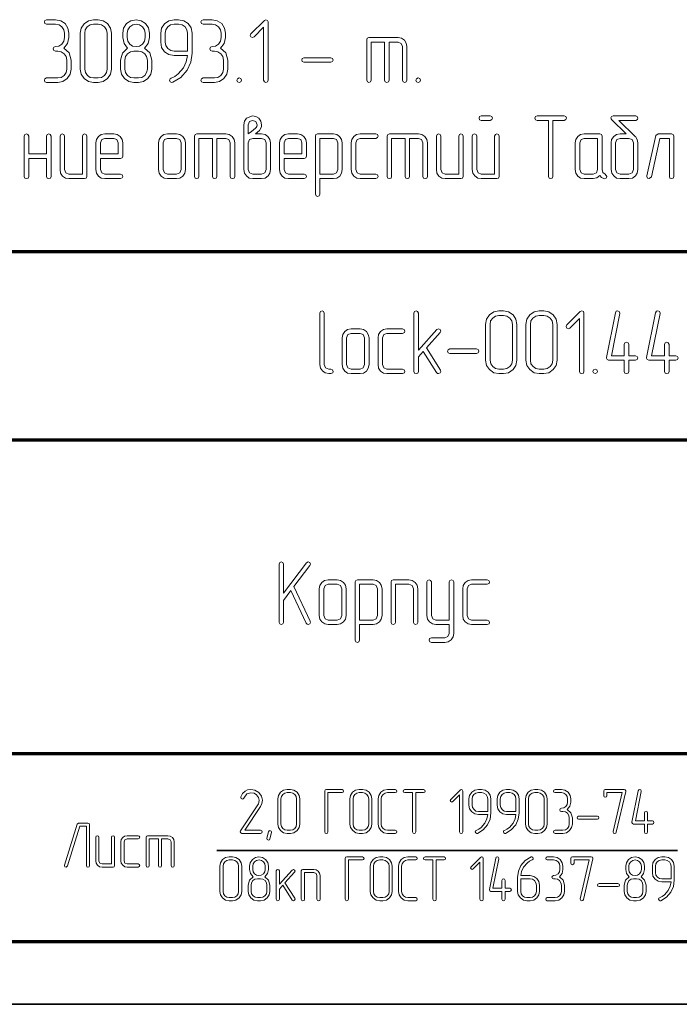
# Model space of a CAD drawing. Extents: x 0 to 594, y 0 to 420.
# Tile 14 of 33: x 475 to 528, y 0 to 78. Entities that reach past the tile are written whole.
import ezdxf

# ---------------------------------------------------------------- set-up
doc = ezdxf.new("R2010")
doc.units = 0

msp = doc.modelspace()

# ---------------------------------------------------------------- linework, layer by layer
at = {"color": 7, "lineweight": 70}
for p, q in [((404, 60), (589, 60)), ((404, 60), (589, 60)), ((469, 45), (589, 45)), ((469, 45), (589, 45)), ((469, 20), (589, 20)), ((469, 20), (589, 20)), ((20, 5), (589, 5)), ((404, 5), (589, 5)), ((404, 5), (589, 5))]:
    msp.add_line(p, q, dxfattribs=at)
at = {"color": 7, "lineweight": 35}
for p, q in [((490.64, 12.253), (527.36, 12.253)), ((0, 0), (594, 0))]:
    msp.add_line(p, q, dxfattribs=at)
at = {"color": 7, "lineweight": 13}
for points in [[(478.466, 76.207), (478.759, 76.58), (478.861, 77.041), (478.861, 77.399), (478.781, 77.808), (478.554, 78.159), (478.203, 78.393), (477.794, 78.473), (477.077, 78.473), (476.946, 78.415), (476.902, 78.291), (476.946, 78.166), (477.077, 78.115), (477.794, 78.115), (478.072, 78.057), (478.298, 77.903), (478.452, 77.669), (478.51, 77.399), (478.51, 77.041), (478.452, 76.763), (478.298, 76.536), (478.064, 76.375), (477.794, 76.332), (477.662, 76.273), (477.611, 76.149), (477.662, 76.025), (477.794, 75.973), (477.969, 75.973), (478.247, 75.915), (478.481, 75.761), (478.635, 75.527), (478.686, 75.257), (478.686, 74.541), (478.635, 74.263), (478.481, 74.036), (478.247, 73.875), (477.969, 73.832), (477.077, 73.832), (476.946, 73.773), (476.902, 73.649), (476.946, 73.525), (477.077, 73.473), (477.969, 73.473), (478.379, 73.546), (478.73, 73.788), (478.963, 74.131), (479.044, 74.541), (479.044, 75.257), (478.876, 75.82)], [(482.26, 74.541), (482.26, 77.399), (482.18, 77.808), (481.946, 78.159), (481.595, 78.393), (481.186, 78.473), (480.827, 78.473), (480.411, 78.386), (480.067, 78.152), (479.833, 77.801), (479.76, 77.399), (479.76, 74.541), (479.833, 74.131), (480.075, 73.788), (480.418, 73.546), (480.827, 73.473), (481.186, 73.473), (481.595, 73.546), (481.946, 73.788), (482.18, 74.131)], [(485.469, 74.541), (485.469, 75.257), (485.301, 75.82), (484.892, 76.207), (485.184, 76.58), (485.287, 77.041), (485.287, 77.406), (485.206, 77.815), (484.972, 78.159), (484.621, 78.393), (484.212, 78.473), (483.803, 78.393), (483.459, 78.159), (483.218, 77.808), (483.145, 77.406), (483.145, 77.041), (483.254, 76.573), (483.539, 76.207), (483.123, 75.813), (482.969, 75.257), (482.969, 74.541), (483.042, 74.131), (483.284, 73.788), (483.627, 73.546), (484.037, 73.473), (484.395, 73.473), (484.804, 73.546), (485.155, 73.788), (485.389, 74.131)], [(488.678, 75.813), (488.678, 77.399), (488.598, 77.815), (488.364, 78.159), (488.013, 78.393), (487.604, 78.473), (487.246, 78.473), (486.829, 78.386), (486.485, 78.152), (486.251, 77.801), (486.178, 77.399), (486.178, 76.682), (486.251, 76.266), (486.485, 75.922), (486.829, 75.688), (487.246, 75.615), (488.313, 75.615), (488.218, 75.118), (487.991, 74.636), (487.567, 74.146), (487.297, 73.956), (487.004, 73.817), (486.917, 73.751), (486.887, 73.656), (486.939, 73.525), (487.056, 73.473), (487.136, 73.481), (487.787, 73.868), (488.291, 74.446), (488.576, 75.096)], [(490.952, 76.207), (491.244, 76.58), (491.346, 77.041), (491.346, 77.399), (491.266, 77.808), (491.039, 78.159), (490.689, 78.393), (490.279, 78.473), (489.563, 78.473), (489.431, 78.415), (489.387, 78.291), (489.431, 78.166), (489.563, 78.115), (490.279, 78.115), (490.557, 78.057), (490.784, 77.903), (490.937, 77.669), (490.996, 77.399), (490.996, 77.041), (490.937, 76.763), (490.784, 76.536), (490.55, 76.375), (490.279, 76.332), (490.148, 76.273), (490.096, 76.149), (490.148, 76.025), (490.279, 75.973), (490.455, 75.973), (490.732, 75.915), (490.966, 75.761), (491.12, 75.527), (491.171, 75.257), (491.171, 74.541), (491.12, 74.263), (490.966, 74.036), (490.732, 73.875), (490.455, 73.832), (489.563, 73.832), (489.431, 73.773), (489.387, 73.649), (489.431, 73.525), (489.563, 73.473), (490.455, 73.473), (490.864, 73.546), (491.215, 73.788), (491.449, 74.131), (491.529, 74.541), (491.529, 75.257), (491.361, 75.82)], [(481.902, 74.541), (481.851, 74.256), (481.69, 74.036), (481.456, 73.875), (481.186, 73.832), (480.827, 73.832), (480.557, 73.875), (480.33, 74.036), (480.17, 74.263), (480.118, 74.541), (480.118, 77.399), (480.162, 77.669), (480.323, 77.903), (480.55, 78.057), (480.827, 78.115), (481.186, 78.115), (481.456, 78.057), (481.69, 77.903), (481.851, 77.669), (481.902, 77.399)], [(484.928, 77.041), (484.877, 76.756), (484.716, 76.529), (484.482, 76.375), (484.212, 76.332), (483.934, 76.375), (483.708, 76.536), (483.554, 76.763), (483.503, 77.041), (483.503, 77.406), (483.554, 77.677), (483.715, 77.911), (483.942, 78.057), (484.219, 78.115), (484.49, 78.057), (484.724, 77.903), (484.877, 77.677), (484.928, 77.406)], [(488.32, 75.973), (487.246, 75.973), (486.975, 76.017), (486.749, 76.178), (486.588, 76.405), (486.537, 76.682), (486.537, 77.399), (486.58, 77.669), (486.741, 77.903), (486.968, 78.057), (487.246, 78.115), (487.604, 78.115), (487.882, 78.057), (488.115, 77.903), (488.262, 77.669), (488.32, 77.399)], [(494.738, 73.649), (494.738, 78.291), (494.687, 78.422), (494.556, 78.466), (494.439, 78.415), (493.371, 77.348), (493.313, 77.223), (493.371, 77.099), (493.496, 77.041), (493.62, 77.099), (494.38, 77.867), (494.38, 73.649), (494.439, 73.517), (494.563, 73.473), (494.687, 73.517)], [(504.022, 76.682), (504.022, 73.649), (504.073, 73.517), (504.205, 73.473), (504.329, 73.517), (504.38, 73.649), (504.38, 76.682), (505.096, 76.682), (505.345, 76.58), (505.447, 76.332), (505.447, 73.649), (505.506, 73.517), (505.63, 73.473), (505.754, 73.517), (505.806, 73.649), (505.806, 76.332), (505.754, 76.602), (505.601, 76.836), (505.367, 76.989), (505.096, 77.041), (502.772, 77.041), (502.64, 76.997), (502.596, 76.865), (502.596, 73.649), (502.648, 73.517), (502.772, 73.473), (502.904, 73.517), (502.955, 73.649), (502.955, 76.682)], [(485.111, 74.541), (485.053, 74.263), (484.899, 74.036), (484.665, 73.875), (484.395, 73.832), (484.037, 73.832), (483.766, 73.875), (483.539, 74.036), (483.379, 74.263), (483.327, 74.541), (483.327, 75.257), (483.371, 75.527), (483.532, 75.761), (483.759, 75.915), (484.037, 75.973), (484.395, 75.973), (484.673, 75.915), (484.906, 75.761), (485.053, 75.527), (485.111, 75.257)], [(499.738, 75.082), (499.87, 75.14), (499.914, 75.257), (499.87, 75.381), (499.738, 75.44), (497.596, 75.44), (497.465, 75.374), (497.414, 75.257), (497.465, 75.133), (497.596, 75.082)], [(492.421, 73.832), (492.289, 73.773), (492.246, 73.649), (492.289, 73.525), (492.421, 73.473), (492.56, 73.532), (492.604, 73.649), (492.553, 73.78)], [(506.697, 73.832), (506.566, 73.773), (506.522, 73.649), (506.566, 73.525), (506.697, 73.473), (506.836, 73.532), (506.88, 73.649), (506.829, 73.78)], [(493.73, 69.373), (493.898, 69.504), (494.058, 69.643), (494.19, 69.877), (494.212, 69.965), (494.219, 70.089), (494.161, 70.389), (493.993, 70.623), (493.766, 70.754), (493.503, 70.798), (493.013, 70.623), (492.845, 70.389), (492.794, 70.089), (492.794, 68.663), (492.794, 66.522), (492.845, 66.244), (493.006, 66.017), (493.232, 65.856), (493.51, 65.805), (494.219, 65.805), (494.497, 65.856), (494.731, 66.017), (494.877, 66.244), (494.936, 66.522), (494.936, 68.663), (494.877, 68.934), (494.724, 69.168), (494.49, 69.321), (494.219, 69.373)], [(512.436, 70.447), (512.567, 70.506), (512.611, 70.623), (512.56, 70.747), (512.436, 70.805), (511.727, 70.805), (511.595, 70.747), (511.551, 70.623), (511.595, 70.498), (511.727, 70.447)], [(517.077, 70.447), (517.077, 65.981), (517.136, 65.849), (517.26, 65.805), (517.385, 65.849), (517.436, 65.981), (517.436, 70.447), (518.335, 70.447), (518.466, 70.506), (518.51, 70.623), (518.466, 70.747), (518.335, 70.805), (516.186, 70.805), (516.054, 70.747), (516.01, 70.623), (516.054, 70.498), (516.186, 70.447)], [(524.007, 69.168), (522.692, 70.447), (524.037, 70.447), (524.175, 70.506), (524.219, 70.623), (524.168, 70.747), (524.037, 70.805), (522.253, 70.805), (522.107, 70.761), (522.048, 70.652), (522.07, 70.571), (522.129, 70.498), (523.276, 69.373), (522.794, 69.373), (522.509, 69.321), (522.282, 69.168), (522.121, 68.934), (522.077, 68.663), (522.077, 66.522), (522.129, 66.244), (522.289, 66.017), (522.516, 65.856), (522.794, 65.805), (523.503, 65.805), (523.781, 65.856), (524.015, 66.017), (524.161, 66.244), (524.219, 66.522), (524.219, 68.663), (524.168, 68.927), (524.015, 69.153), (524.007, 69.161)], [(493.152, 69.373), (493.152, 70.089), (493.254, 70.352), (493.503, 70.447), (493.759, 70.352), (493.861, 70.089), (493.832, 69.965), (493.773, 69.87), (493.73, 69.826), (493.423, 69.563)], [(477.078, 67.772), (475.652, 67.772), (475.652, 69.197), (475.594, 69.329), (475.469, 69.373), (475.345, 69.321), (475.294, 69.197), (475.294, 65.981), (475.345, 65.849), (475.469, 65.805), (475.601, 65.849), (475.652, 65.981), (475.652, 67.413), (477.078, 67.413), (477.078, 65.981), (477.129, 65.849), (477.253, 65.805), (477.385, 65.849), (477.436, 65.981), (477.436, 69.197), (477.377, 69.329), (477.253, 69.373), (477.136, 69.321), (477.078, 69.197)], [(480.294, 65.981), (480.294, 69.197), (480.235, 69.329), (480.111, 69.373), (479.994, 69.321), (479.936, 69.197), (479.936, 66.163), (478.861, 66.163), (478.613, 66.266), (478.51, 66.522), (478.51, 69.197), (478.452, 69.329), (478.327, 69.373), (478.203, 69.321), (478.152, 69.197), (478.152, 66.522), (478.196, 66.237), (478.357, 66.01), (478.583, 65.849), (478.861, 65.805), (480.111, 65.805), (480.243, 65.849)], [(481.368, 67.413), (482.969, 67.413), (483.101, 67.457), (483.152, 67.589), (483.152, 68.663), (483.094, 68.934), (482.94, 69.168), (482.706, 69.321), (482.436, 69.373), (481.719, 69.373), (481.434, 69.321), (481.215, 69.161), (481.054, 68.927), (481.01, 68.663), (481.01, 66.522), (481.054, 66.237), (481.215, 66.01), (481.442, 65.849), (481.719, 65.805), (482.969, 65.805), (483.108, 65.864), (483.152, 65.981), (483.101, 66.112), (482.969, 66.163), (481.719, 66.163), (481.471, 66.266), (481.368, 66.522)], [(488.152, 66.522), (488.152, 68.663), (488.094, 68.934), (487.94, 69.168), (487.706, 69.321), (487.436, 69.373), (486.719, 69.373), (486.434, 69.321), (486.215, 69.161), (486.054, 68.927), (486.01, 68.663), (486.01, 66.522), (486.054, 66.237), (486.215, 66.01), (486.442, 65.849), (486.719, 65.805), (487.436, 65.805), (487.706, 65.849), (487.94, 66.01), (488.094, 66.237)], [(490.294, 69.014), (490.294, 65.981), (490.345, 65.849), (490.477, 65.805), (490.601, 65.849), (490.652, 65.981), (490.652, 69.014), (491.368, 69.014), (491.617, 68.912), (491.719, 68.663), (491.719, 65.981), (491.778, 65.849), (491.902, 65.805), (492.026, 65.849), (492.077, 65.981), (492.077, 68.663), (492.026, 68.934), (491.873, 69.168), (491.639, 69.321), (491.368, 69.373), (489.044, 69.373), (488.912, 69.329), (488.868, 69.197), (488.868, 65.981), (488.92, 65.849), (489.044, 65.805), (489.175, 65.849), (489.227, 65.981), (489.227, 69.014)], [(496.01, 67.413), (497.611, 67.413), (497.743, 67.457), (497.794, 67.589), (497.794, 68.663), (497.735, 68.934), (497.582, 69.168), (497.348, 69.321), (497.077, 69.373), (496.361, 69.373), (496.076, 69.321), (495.857, 69.161), (495.696, 68.927), (495.652, 68.663), (495.652, 66.522), (495.696, 66.237), (495.857, 66.01), (496.083, 65.849), (496.361, 65.805), (497.611, 65.805), (497.75, 65.864), (497.794, 65.981), (497.743, 66.112), (497.611, 66.163), (496.361, 66.163), (496.113, 66.266), (496.01, 66.522)], [(498.868, 65.805), (499.943, 65.805), (500.213, 65.849), (500.447, 66.01), (500.594, 66.244), (500.652, 66.522), (500.652, 68.663), (500.594, 68.934), (500.44, 69.168), (500.206, 69.321), (499.943, 69.373), (498.686, 69.373), (498.554, 69.329), (498.51, 69.197), (498.51, 64.555), (498.569, 64.424), (498.686, 64.38), (498.81, 64.424), (498.868, 64.555)], [(503.327, 65.805), (503.466, 65.864), (503.51, 65.981), (503.459, 66.112), (503.327, 66.163), (502.077, 66.163), (501.829, 66.266), (501.727, 66.522), (501.727, 68.663), (501.829, 68.912), (502.077, 69.014), (503.327, 69.014), (503.466, 69.073), (503.51, 69.197), (503.459, 69.321), (503.327, 69.373), (502.077, 69.373), (501.792, 69.321), (501.573, 69.161), (501.412, 68.927), (501.368, 68.663), (501.368, 66.522), (501.412, 66.237), (501.573, 66.01), (501.8, 65.849), (502.077, 65.805)], [(505.652, 69.014), (505.652, 65.981), (505.703, 65.849), (505.835, 65.805), (505.959, 65.849), (506.01, 65.981), (506.01, 69.014), (506.727, 69.014), (506.975, 68.912), (507.077, 68.663), (507.077, 65.981), (507.136, 65.849), (507.26, 65.805), (507.384, 65.849), (507.436, 65.981), (507.436, 68.663), (507.384, 68.934), (507.231, 69.168), (506.997, 69.321), (506.727, 69.373), (504.402, 69.373), (504.27, 69.329), (504.227, 69.197), (504.227, 65.981), (504.278, 65.849), (504.402, 65.805), (504.534, 65.849), (504.585, 65.981), (504.585, 69.014)], [(510.294, 65.981), (510.294, 69.197), (510.235, 69.329), (510.111, 69.373), (509.994, 69.321), (509.936, 69.197), (509.936, 66.163), (508.861, 66.163), (508.613, 66.266), (508.51, 66.522), (508.51, 69.197), (508.452, 69.329), (508.327, 69.373), (508.203, 69.321), (508.152, 69.197), (508.152, 66.522), (508.196, 66.237), (508.357, 66.01), (508.583, 65.849), (508.861, 65.805), (510.111, 65.805), (510.243, 65.849)], [(513.152, 65.981), (513.152, 69.197), (513.094, 69.329), (512.969, 69.373), (512.852, 69.321), (512.794, 69.197), (512.794, 66.163), (511.727, 66.163), (511.471, 66.266), (511.368, 66.522), (511.368, 69.197), (511.31, 69.329), (511.186, 69.373), (511.061, 69.321), (511.01, 69.197), (511.01, 66.522), (511.061, 66.244), (511.222, 66.017), (511.449, 65.856), (511.727, 65.805), (512.969, 65.805), (513.101, 65.849)], [(521.602, 66.149), (521.427, 66.295), (521.361, 66.522), (521.361, 69.197), (521.31, 69.329), (521.178, 69.373), (519.928, 69.373), (519.643, 69.321), (519.424, 69.161), (519.263, 68.927), (519.219, 68.663), (519.219, 66.522), (519.263, 66.237), (519.424, 66.01), (519.651, 65.849), (519.928, 65.805), (520.645, 65.805), (520.937, 65.864), (521.178, 66.046), (521.325, 65.908), (521.493, 65.805), (521.558, 65.798), (521.683, 65.849), (521.734, 65.981)], [(527.077, 65.981), (527.077, 69.197), (527.026, 69.329), (526.895, 69.373), (525.827, 69.373), (525.652, 69.234), (524.936, 66.025), (524.936, 65.981), (524.987, 65.856), (525.118, 65.805), (525.286, 65.944), (525.966, 69.014), (526.719, 69.014), (526.719, 65.981), (526.77, 65.849), (526.895, 65.805), (527.026, 65.849)], [(481.368, 67.772), (481.368, 68.663), (481.471, 68.912), (481.719, 69.014), (482.436, 69.014), (482.692, 68.912), (482.794, 68.663), (482.794, 67.772)], [(487.794, 66.522), (487.692, 66.266), (487.436, 66.163), (486.719, 66.163), (486.471, 66.266), (486.368, 66.522), (486.368, 68.663), (486.471, 68.912), (486.719, 69.014), (487.436, 69.014), (487.692, 68.912), (487.794, 68.663)], [(494.577, 66.522), (494.475, 66.266), (494.219, 66.163), (493.51, 66.163), (493.254, 66.266), (493.152, 66.522), (493.152, 68.663), (493.254, 68.912), (493.51, 69.014), (494.219, 69.014), (494.475, 68.912), (494.577, 68.663)], [(496.01, 67.772), (496.01, 68.663), (496.113, 68.912), (496.361, 69.014), (497.077, 69.014), (497.333, 68.912), (497.436, 68.663), (497.436, 67.772)], [(498.868, 66.156), (498.868, 69.014), (499.943, 69.014), (500.192, 68.912), (500.294, 68.663), (500.294, 66.522), (500.184, 66.266), (499.943, 66.156)], [(521.003, 66.522), (520.901, 66.266), (520.645, 66.163), (519.928, 66.163), (519.68, 66.266), (519.577, 66.522), (519.577, 68.663), (519.68, 68.912), (519.928, 69.014), (521.003, 69.014)], [(523.861, 66.522), (523.759, 66.266), (523.503, 66.163), (522.794, 66.163), (522.538, 66.266), (522.436, 66.522), (522.436, 68.663), (522.538, 68.912), (522.794, 69.014), (523.503, 69.014), (523.759, 68.912), (523.861, 68.663)], [(499.749, 50.267), (499.888, 50.325), (499.932, 50.442), (499.881, 50.574), (499.749, 50.625), (499.567, 50.625), (499.318, 50.727), (499.216, 50.983), (499.216, 55.084), (499.157, 55.216), (499.033, 55.267), (498.909, 55.216), (498.857, 55.084), (498.857, 50.983), (498.901, 50.705), (499.062, 50.479), (499.289, 50.318), (499.567, 50.267)], [(507.352, 52.314), (508.455, 53.534), (508.507, 53.659), (508.448, 53.783), (508.324, 53.841), (508.192, 53.776), (506.716, 52.138), (506.716, 55.084), (506.657, 55.216), (506.54, 55.267), (506.416, 55.216), (506.357, 55.084), (506.357, 50.442), (506.416, 50.311), (506.54, 50.267), (506.664, 50.311), (506.716, 50.442), (506.716, 51.605), (507.103, 52.036), (508.17, 50.347), (508.236, 50.281), (508.317, 50.267), (508.441, 50.318), (508.499, 50.442), (508.47, 50.545)], [(514.574, 51.334), (514.574, 54.192), (514.493, 54.602), (514.26, 54.952), (513.909, 55.186), (513.499, 55.267), (513.141, 55.267), (512.724, 55.179), (512.381, 54.945), (512.147, 54.594), (512.074, 54.192), (512.074, 51.334), (512.147, 50.925), (512.388, 50.581), (512.732, 50.34), (513.141, 50.267), (513.499, 50.267), (513.909, 50.34), (514.26, 50.581), (514.493, 50.925)], [(517.783, 51.334), (517.783, 54.192), (517.703, 54.602), (517.469, 54.952), (517.118, 55.186), (516.708, 55.267), (516.35, 55.267), (515.933, 55.179), (515.59, 54.945), (515.356, 54.594), (515.283, 54.192), (515.283, 51.334), (515.356, 50.925), (515.597, 50.581), (515.941, 50.34), (516.35, 50.267), (516.708, 50.267), (517.118, 50.34), (517.469, 50.581), (517.703, 50.925)], [(519.917, 50.442), (519.917, 55.084), (519.866, 55.216), (519.735, 55.26), (519.618, 55.208), (518.55, 54.141), (518.492, 54.017), (518.55, 53.893), (518.675, 53.834), (518.799, 53.893), (519.559, 54.66), (519.559, 50.442), (519.618, 50.311), (519.742, 50.267), (519.866, 50.311)], [(523.485, 51.692), (523.485, 52.591), (523.426, 52.723), (523.309, 52.767), (523.185, 52.716), (523.126, 52.591), (523.126, 51.692), (522.096, 51.692), (522.768, 55.048), (522.768, 55.091), (522.717, 55.216), (522.586, 55.267), (522.476, 55.23), (522.417, 55.121), (521.701, 51.553), (521.701, 51.51), (521.752, 51.385), (521.876, 51.334), (523.126, 51.334), (523.126, 50.442), (523.178, 50.311), (523.309, 50.267), (523.433, 50.311), (523.485, 50.442), (523.485, 51.334), (524.026, 51.334), (524.157, 51.393), (524.201, 51.517), (524.157, 51.641), (524.026, 51.692)], [(526.694, 51.692), (526.694, 52.591), (526.635, 52.723), (526.518, 52.767), (526.394, 52.716), (526.336, 52.591), (526.336, 51.692), (525.305, 51.692), (525.977, 55.048), (525.977, 55.091), (525.926, 55.216), (525.795, 55.267), (525.685, 55.23), (525.626, 55.121), (524.91, 51.553), (524.91, 51.51), (524.961, 51.385), (525.086, 51.334), (526.336, 51.334), (526.336, 50.442), (526.387, 50.311), (526.518, 50.267), (526.643, 50.311), (526.694, 50.442), (526.694, 51.334), (527.235, 51.334), (527.366, 51.393), (527.41, 51.517), (527.366, 51.641), (527.235, 51.692)], [(514.216, 51.334), (514.164, 51.049), (514.004, 50.83), (513.77, 50.669), (513.499, 50.625), (513.141, 50.625), (512.871, 50.669), (512.644, 50.83), (512.483, 51.056), (512.432, 51.334), (512.432, 54.192), (512.476, 54.463), (512.637, 54.697), (512.863, 54.85), (513.141, 54.909), (513.499, 54.909), (513.77, 54.85), (514.004, 54.697), (514.164, 54.463), (514.216, 54.192)], [(517.425, 51.334), (517.374, 51.049), (517.213, 50.83), (516.979, 50.669), (516.708, 50.625), (516.35, 50.625), (516.08, 50.669), (515.853, 50.83), (515.692, 51.056), (515.641, 51.334), (515.641, 54.192), (515.685, 54.463), (515.846, 54.697), (516.072, 54.85), (516.35, 54.909), (516.708, 54.909), (516.979, 54.85), (517.213, 54.697), (517.374, 54.463), (517.425, 54.192)], [(502.783, 50.983), (502.783, 53.125), (502.724, 53.395), (502.571, 53.629), (502.337, 53.783), (502.067, 53.834), (501.35, 53.834), (501.065, 53.783), (500.846, 53.622), (500.685, 53.388), (500.641, 53.125), (500.641, 50.983), (500.685, 50.698), (500.846, 50.471), (501.072, 50.311), (501.35, 50.267), (502.067, 50.267), (502.337, 50.311), (502.571, 50.471), (502.724, 50.698)], [(502.425, 50.983), (502.322, 50.727), (502.067, 50.625), (501.35, 50.625), (501.102, 50.727), (500.999, 50.983), (500.999, 53.125), (501.102, 53.374), (501.35, 53.476), (502.067, 53.476), (502.322, 53.374), (502.425, 53.125)], [(505.458, 50.267), (505.597, 50.325), (505.641, 50.442), (505.59, 50.574), (505.458, 50.625), (504.208, 50.625), (503.96, 50.727), (503.857, 50.983), (503.857, 53.125), (503.96, 53.374), (504.208, 53.476), (505.458, 53.476), (505.597, 53.534), (505.641, 53.659), (505.59, 53.783), (505.458, 53.834), (504.208, 53.834), (503.923, 53.783), (503.704, 53.622), (503.543, 53.388), (503.499, 53.125), (503.499, 50.983), (503.543, 50.698), (503.704, 50.471), (503.931, 50.311), (504.208, 50.267)], [(511.357, 51.875), (511.489, 51.933), (511.533, 52.05), (511.489, 52.175), (511.357, 52.233), (509.216, 52.233), (509.084, 52.167), (509.033, 52.05), (509.084, 51.926), (509.216, 51.875)], [(520.809, 50.625), (520.678, 50.567), (520.634, 50.442), (520.678, 50.318), (520.809, 50.267), (520.948, 50.325), (520.992, 50.442), (520.941, 50.574)], [(495.966, 32.175), (496.558, 32.971), (497.772, 30.369), (497.838, 30.289), (497.925, 30.267), (498.05, 30.318), (498.108, 30.435), (498.101, 30.471), (498.094, 30.523), (496.8, 33.293), (498.072, 34.982), (498.116, 35.084), (498.05, 35.216), (497.925, 35.267), (497.787, 35.194), (495.966, 32.767), (495.966, 35.084), (495.908, 35.216), (495.784, 35.267), (495.659, 35.216), (495.608, 35.084), (495.608, 30.442), (495.659, 30.311), (495.784, 30.267), (495.915, 30.311), (495.966, 30.442)], [(500.959, 30.983), (500.959, 33.125), (500.901, 33.395), (500.747, 33.629), (500.513, 33.783), (500.243, 33.834), (499.526, 33.834), (499.241, 33.783), (499.022, 33.622), (498.861, 33.388), (498.817, 33.125), (498.817, 30.983), (498.861, 30.698), (499.022, 30.471), (499.249, 30.311), (499.526, 30.267), (500.243, 30.267), (500.513, 30.311), (500.747, 30.471), (500.901, 30.698)], [(502.034, 30.267), (503.108, 30.267), (503.379, 30.311), (503.613, 30.471), (503.759, 30.705), (503.817, 30.983), (503.817, 33.125), (503.759, 33.395), (503.605, 33.629), (503.371, 33.783), (503.108, 33.834), (501.851, 33.834), (501.719, 33.79), (501.675, 33.659), (501.675, 29.017), (501.734, 28.885), (501.851, 28.841), (501.975, 28.885), (502.034, 29.017)], [(506.675, 30.442), (506.675, 33.125), (506.617, 33.395), (506.463, 33.629), (506.23, 33.783), (505.959, 33.834), (504.709, 33.834), (504.577, 33.79), (504.534, 33.659), (504.534, 30.442), (504.585, 30.311), (504.709, 30.267), (504.841, 30.311), (504.892, 30.442), (504.892, 33.476), (505.959, 33.476), (506.215, 33.374), (506.317, 33.125), (506.317, 30.442), (506.368, 30.311), (506.493, 30.267), (506.624, 30.311)], [(509.175, 30.267), (509.175, 29.558), (509.073, 29.302), (508.825, 29.2), (507.75, 29.2), (507.611, 29.148), (507.567, 29.024), (507.618, 28.893), (507.75, 28.841), (508.825, 28.841), (509.095, 28.9), (509.329, 29.053), (509.475, 29.287), (509.534, 29.558), (509.534, 33.659), (509.475, 33.79), (509.351, 33.841), (509.234, 33.79), (509.175, 33.659), (509.175, 30.625), (508.108, 30.625), (507.86, 30.727), (507.75, 30.983), (507.75, 33.659), (507.692, 33.79), (507.567, 33.841), (507.443, 33.79), (507.392, 33.659), (507.392, 30.983), (507.443, 30.705), (507.604, 30.479), (507.83, 30.318), (508.108, 30.267)], [(512.209, 30.267), (512.348, 30.325), (512.392, 30.442), (512.341, 30.574), (512.209, 30.625), (510.959, 30.625), (510.711, 30.727), (510.608, 30.983), (510.608, 33.125), (510.711, 33.374), (510.959, 33.476), (512.209, 33.476), (512.348, 33.534), (512.392, 33.659), (512.341, 33.783), (512.209, 33.834), (510.959, 33.834), (510.674, 33.783), (510.455, 33.622), (510.294, 33.388), (510.25, 33.125), (510.25, 30.983), (510.294, 30.698), (510.455, 30.471), (510.681, 30.311), (510.959, 30.267)], [(500.601, 30.983), (500.499, 30.727), (500.243, 30.625), (499.526, 30.625), (499.278, 30.727), (499.175, 30.983), (499.175, 33.125), (499.278, 33.374), (499.526, 33.476), (500.243, 33.476), (500.499, 33.374), (500.601, 33.125)], [(502.034, 30.618), (502.034, 33.476), (503.108, 33.476), (503.357, 33.374), (503.459, 33.125), (503.459, 30.983), (503.349, 30.727), (503.108, 30.618)], [(494.135, 13.621), (494.232, 13.662), (494.263, 13.743), (494.227, 13.836), (494.135, 13.871), (492.876, 13.871), (494.12, 15.754), (494.248, 16.015), (494.289, 16.261), (494.212, 16.594), (493.992, 16.875), (493.685, 17.059), (493.352, 17.121), (493.107, 17.085), (492.897, 16.982), (492.702, 16.793), (492.569, 16.527), (492.559, 16.481), (492.6, 16.394), (492.692, 16.358), (492.759, 16.384), (492.8, 16.44), (493.03, 16.768), (493.363, 16.865), (493.613, 16.819), (493.823, 16.691), (493.977, 16.491), (494.028, 16.261), (493.997, 16.077), (493.961, 15.99), (493.91, 15.893), (492.539, 13.815), (492.518, 13.754), (492.554, 13.662), (492.641, 13.621)], [(497.262, 14.368), (497.262, 16.368), (497.205, 16.655), (497.042, 16.901), (496.796, 17.064), (496.51, 17.121), (496.259, 17.121), (495.967, 17.059), (495.727, 16.895), (495.563, 16.65), (495.512, 16.368), (495.512, 14.368), (495.563, 14.081), (495.732, 13.841), (495.972, 13.672), (496.259, 13.621), (496.51, 13.621), (496.796, 13.672), (497.042, 13.841), (497.205, 14.081)], [(497.011, 14.368), (496.975, 14.168), (496.863, 14.015), (496.699, 13.902), (496.51, 13.871), (496.259, 13.871), (496.069, 13.902), (495.911, 14.015), (495.798, 14.173), (495.762, 14.368), (495.762, 16.368), (495.793, 16.558), (495.906, 16.721), (496.064, 16.829), (496.259, 16.87), (496.51, 16.87), (496.699, 16.829), (496.863, 16.721), (496.975, 16.558), (497.011, 16.368)], [(500.629, 16.87), (500.726, 16.911), (500.757, 16.993), (500.721, 17.08), (500.629, 17.121), (499.38, 17.121), (499.288, 17.085), (499.257, 16.993), (499.257, 13.743), (499.293, 13.651), (499.38, 13.621), (499.472, 13.651), (499.508, 13.743), (499.508, 16.87)], [(503.008, 14.368), (503.008, 16.368), (502.952, 16.655), (502.788, 16.901), (502.542, 17.064), (502.256, 17.121), (502.005, 17.121), (501.713, 17.059), (501.473, 16.895), (501.309, 16.65), (501.258, 16.368), (501.258, 14.368), (501.309, 14.081), (501.478, 13.841), (501.719, 13.672), (502.005, 13.621), (502.256, 13.621), (502.542, 13.672), (502.788, 13.841), (502.952, 14.081)], [(502.757, 14.368), (502.721, 14.168), (502.609, 14.015), (502.445, 13.902), (502.256, 13.871), (502.005, 13.871), (501.816, 13.902), (501.657, 14.015), (501.545, 14.173), (501.509, 14.368), (501.509, 16.368), (501.539, 16.558), (501.652, 16.721), (501.811, 16.829), (502.005, 16.87), (502.256, 16.87), (502.445, 16.829), (502.609, 16.721), (502.721, 16.558), (502.757, 16.368)], [(504.876, 13.621), (504.973, 13.662), (505.004, 13.743), (504.968, 13.836), (504.876, 13.871), (504.257, 13.871), (504.062, 13.907), (503.898, 14.02), (503.786, 14.178), (503.755, 14.368), (503.755, 16.368), (503.786, 16.563), (503.898, 16.727), (504.062, 16.829), (504.257, 16.87), (504.876, 16.87), (504.973, 16.911), (505.004, 16.993), (504.968, 17.08), (504.876, 17.121), (504.257, 17.121), (503.965, 17.059), (503.724, 16.895), (503.556, 16.655), (503.504, 16.368), (503.504, 14.368), (503.556, 14.081), (503.724, 13.841), (503.965, 13.672), (504.257, 13.621)], [(506.252, 16.87), (506.252, 13.743), (506.293, 13.651), (506.38, 13.621), (506.467, 13.651), (506.503, 13.743), (506.503, 16.87), (507.132, 16.87), (507.224, 16.911), (507.255, 16.993), (507.224, 17.08), (507.132, 17.121), (505.628, 17.121), (505.536, 17.08), (505.505, 16.993), (505.536, 16.906), (505.628, 16.87)], [(510.249, 13.743), (510.249, 16.993), (510.213, 17.085), (510.121, 17.115), (510.039, 17.08), (509.292, 16.333), (509.251, 16.246), (509.292, 16.159), (509.379, 16.118), (509.466, 16.159), (509.998, 16.696), (509.998, 13.743), (510.039, 13.651), (510.126, 13.621), (510.213, 13.651)], [(512.5, 15.258), (512.5, 16.368), (512.444, 16.66), (512.28, 16.901), (512.034, 17.064), (511.748, 17.121), (511.497, 17.121), (511.205, 17.059), (510.965, 16.895), (510.801, 16.65), (510.75, 16.368), (510.75, 15.867), (510.801, 15.575), (510.965, 15.335), (511.205, 15.171), (511.497, 15.12), (512.244, 15.12), (512.178, 14.772), (512.019, 14.434), (511.722, 14.091), (511.533, 13.958), (511.328, 13.861), (511.267, 13.815), (511.246, 13.749), (511.282, 13.656), (511.364, 13.621), (511.42, 13.626), (511.876, 13.897), (512.229, 14.301), (512.428, 14.757)], [(512.249, 15.371), (511.497, 15.371), (511.308, 15.401), (511.149, 15.514), (511.037, 15.673), (511.001, 15.867), (511.001, 16.368), (511.031, 16.558), (511.144, 16.721), (511.303, 16.829), (511.497, 16.87), (511.748, 16.87), (511.942, 16.829), (512.106, 16.721), (512.208, 16.558), (512.249, 16.368)], [(514.746, 15.258), (514.746, 16.368), (514.69, 16.66), (514.526, 16.901), (514.281, 17.064), (513.994, 17.121), (513.743, 17.121), (513.452, 17.059), (513.211, 16.895), (513.048, 16.65), (512.996, 16.368), (512.996, 15.867), (513.048, 15.575), (513.211, 15.335), (513.452, 15.171), (513.743, 15.12), (514.49, 15.12), (514.424, 14.772), (514.265, 14.434), (513.969, 14.091), (513.779, 13.958), (513.575, 13.861), (513.513, 13.815), (513.493, 13.749), (513.529, 13.656), (513.61, 13.621), (513.667, 13.626), (514.122, 13.897), (514.475, 14.301), (514.675, 14.757)], [(514.496, 15.371), (513.743, 15.371), (513.554, 15.401), (513.395, 15.514), (513.283, 15.673), (513.247, 15.867), (513.247, 16.368), (513.278, 16.558), (513.39, 16.721), (513.549, 16.829), (513.743, 16.87), (513.994, 16.87), (514.189, 16.829), (514.352, 16.721), (514.455, 16.558), (514.496, 16.368)], [(516.993, 14.368), (516.993, 16.368), (516.936, 16.655), (516.773, 16.901), (516.527, 17.064), (516.24, 17.121), (515.99, 17.121), (515.698, 17.059), (515.458, 16.895), (515.294, 16.65), (515.243, 16.368), (515.243, 14.368), (515.294, 14.081), (515.463, 13.841), (515.703, 13.672), (515.99, 13.621), (516.24, 13.621), (516.527, 13.672), (516.773, 13.841), (516.936, 14.081)], [(516.742, 14.368), (516.706, 14.168), (516.594, 14.015), (516.43, 13.902), (516.24, 13.871), (515.99, 13.871), (515.8, 13.902), (515.642, 14.015), (515.529, 14.173), (515.493, 14.368), (515.493, 16.368), (515.524, 16.558), (515.637, 16.721), (515.795, 16.829), (515.99, 16.87), (516.24, 16.87), (516.43, 16.829), (516.594, 16.721), (516.706, 16.558), (516.742, 16.368)], [(518.584, 15.534), (518.789, 15.795), (518.86, 16.118), (518.86, 16.368), (518.804, 16.655), (518.645, 16.901), (518.4, 17.064), (518.113, 17.121), (517.612, 17.121), (517.52, 17.08), (517.489, 16.993), (517.52, 16.906), (517.612, 16.87), (518.113, 16.87), (518.308, 16.829), (518.466, 16.721), (518.574, 16.558), (518.615, 16.368), (518.615, 16.118), (518.574, 15.923), (518.466, 15.765), (518.303, 15.652), (518.113, 15.621), (518.021, 15.58), (517.985, 15.493), (518.021, 15.406), (518.113, 15.371), (518.236, 15.371), (518.431, 15.33), (518.594, 15.222), (518.702, 15.058), (518.738, 14.869), (518.738, 14.368), (518.702, 14.173), (518.594, 14.015), (518.431, 13.902), (518.236, 13.871), (517.612, 13.871), (517.52, 13.83), (517.489, 13.743), (517.52, 13.656), (517.612, 13.621), (518.236, 13.621), (518.523, 13.672), (518.768, 13.841), (518.932, 14.081), (518.988, 14.368), (518.988, 14.869), (518.871, 15.263)], [(523.24, 16.967), (523.246, 17.003), (523.21, 17.085), (523.118, 17.121), (521.613, 17.121), (521.521, 17.085), (521.49, 16.993), (521.49, 16.619), (521.526, 16.527), (521.613, 16.496), (521.705, 16.527), (521.741, 16.619), (521.741, 16.87), (522.959, 16.87), (522.243, 13.774), (522.238, 13.738), (522.279, 13.651), (522.365, 13.621), (522.442, 13.646), (522.488, 13.718)], [(524.985, 14.618), (524.985, 15.248), (524.944, 15.34), (524.863, 15.371), (524.776, 15.335), (524.735, 15.248), (524.735, 14.618), (524.013, 14.618), (524.484, 16.967), (524.484, 16.998), (524.448, 17.085), (524.356, 17.121), (524.279, 17.095), (524.238, 17.018), (523.737, 14.521), (523.737, 14.49), (523.773, 14.404), (523.86, 14.368), (524.735, 14.368), (524.735, 13.743), (524.77, 13.651), (524.863, 13.621), (524.95, 13.651), (524.985, 13.743), (524.985, 14.368), (525.364, 14.368), (525.456, 14.409), (525.487, 14.496), (525.456, 14.583), (525.364, 14.618)], [(520.989, 14.746), (521.081, 14.787), (521.112, 14.869), (521.081, 14.956), (520.989, 14.997), (519.49, 14.997), (519.398, 14.951), (519.362, 14.869), (519.398, 14.782), (519.49, 14.746)], [(480.501, 11.06), (480.501, 14.309), (480.47, 14.401), (480.378, 14.437), (479.631, 14.437), (479.513, 14.35), (478.51, 11.101), (478.5, 11.054), (478.541, 10.967), (478.633, 10.937), (478.751, 11.024), (479.723, 14.186), (480.255, 14.186), (480.255, 11.06), (480.291, 10.967), (480.378, 10.937), (480.47, 10.967)], [(482.501, 11.06), (482.501, 13.311), (482.461, 13.403), (482.374, 13.434), (482.292, 13.398), (482.251, 13.311), (482.251, 11.188), (481.499, 11.188), (481.325, 11.259), (481.253, 11.438), (481.253, 13.311), (481.212, 13.403), (481.125, 13.434), (481.038, 13.398), (481.002, 13.311), (481.002, 11.438), (481.033, 11.239), (481.145, 11.08), (481.304, 10.967), (481.499, 10.937), (482.374, 10.937), (482.466, 10.967)], [(484.374, 10.937), (484.471, 10.978), (484.502, 11.06), (484.466, 11.152), (484.374, 11.188), (483.499, 11.188), (483.325, 11.259), (483.254, 11.438), (483.254, 12.938), (483.325, 13.111), (483.499, 13.183), (484.374, 13.183), (484.471, 13.224), (484.502, 13.311), (484.466, 13.398), (484.374, 13.434), (483.499, 13.434), (483.3, 13.398), (483.146, 13.285), (483.034, 13.122), (483.003, 12.938), (483.003, 11.438), (483.034, 11.239), (483.146, 11.08), (483.305, 10.967), (483.499, 10.937)], [(486.001, 13.183), (486.001, 11.06), (486.037, 10.967), (486.129, 10.937), (486.216, 10.967), (486.252, 11.06), (486.252, 13.183), (486.754, 13.183), (486.928, 13.111), (486.999, 12.938), (486.999, 11.06), (487.04, 10.967), (487.127, 10.937), (487.214, 10.967), (487.25, 11.06), (487.25, 12.938), (487.214, 13.127), (487.107, 13.291), (486.943, 13.398), (486.754, 13.434), (485.126, 13.434), (485.034, 13.403), (485.004, 13.311), (485.004, 11.06), (485.039, 10.967), (485.126, 10.937), (485.219, 10.967), (485.254, 11.06), (485.254, 13.183)], [(495.01, 13.687), (494.882, 13.196), (494.836, 13.119), (494.765, 13.094), (494.673, 13.135), (494.632, 13.216), (494.637, 13.252), (494.765, 13.749), (494.811, 13.82), (494.882, 13.846), (494.974, 13.81), (495.015, 13.728)], [(492.641, 9), (492.641, 11.001), (492.585, 11.287), (492.421, 11.533), (492.175, 11.697), (491.889, 11.753), (491.638, 11.753), (491.346, 11.692), (491.106, 11.528), (490.942, 11.282), (490.891, 11.001), (490.891, 9), (490.942, 8.713), (491.111, 8.473), (491.352, 8.304), (491.638, 8.253), (491.889, 8.253), (492.175, 8.304), (492.421, 8.473), (492.585, 8.713)], [(492.39, 9), (492.355, 8.8), (492.242, 8.647), (492.078, 8.534), (491.889, 8.504), (491.638, 8.504), (491.449, 8.534), (491.29, 8.647), (491.178, 8.806), (491.142, 9), (491.142, 11.001), (491.173, 11.19), (491.285, 11.354), (491.444, 11.461), (491.638, 11.502), (491.889, 11.502), (492.078, 11.461), (492.242, 11.354), (492.355, 11.19), (492.39, 11.001)], [(494.887, 9), (494.887, 9.501), (494.77, 9.895), (494.483, 10.167), (494.688, 10.428), (494.759, 10.75), (494.759, 11.006), (494.703, 11.292), (494.539, 11.533), (494.294, 11.697), (494.007, 11.753), (493.721, 11.697), (493.48, 11.533), (493.311, 11.287), (493.26, 11.006), (493.26, 10.75), (493.337, 10.423), (493.537, 10.167), (493.245, 9.89), (493.137, 9.501), (493.137, 9), (493.189, 8.713), (493.357, 8.473), (493.598, 8.304), (493.884, 8.253), (494.135, 8.253), (494.422, 8.304), (494.667, 8.473), (494.831, 8.713)], [(494.509, 10.75), (494.473, 10.55), (494.36, 10.392), (494.197, 10.284), (494.007, 10.254), (493.813, 10.284), (493.654, 10.397), (493.547, 10.556), (493.511, 10.75), (493.511, 11.006), (493.547, 11.195), (493.659, 11.359), (493.818, 11.461), (494.012, 11.502), (494.202, 11.461), (494.366, 11.354), (494.473, 11.195), (494.509, 11.006)], [(502.256, 11.502), (502.353, 11.543), (502.384, 11.625), (502.348, 11.712), (502.256, 11.753), (501.007, 11.753), (500.915, 11.717), (500.884, 11.625), (500.884, 8.376), (500.92, 8.284), (501.007, 8.253), (501.099, 8.284), (501.135, 8.376), (501.135, 11.502)], [(504.635, 9), (504.635, 11.001), (504.579, 11.287), (504.415, 11.533), (504.17, 11.697), (503.883, 11.753), (503.632, 11.753), (503.341, 11.692), (503.1, 11.528), (502.936, 11.282), (502.885, 11.001), (502.885, 9), (502.936, 8.713), (503.105, 8.473), (503.346, 8.304), (503.632, 8.253), (503.883, 8.253), (504.17, 8.304), (504.415, 8.473), (504.579, 8.713)], [(504.384, 9), (504.349, 8.8), (504.236, 8.647), (504.072, 8.534), (503.883, 8.504), (503.632, 8.504), (503.443, 8.534), (503.284, 8.647), (503.172, 8.806), (503.136, 9), (503.136, 11.001), (503.167, 11.19), (503.279, 11.354), (503.438, 11.461), (503.632, 11.502), (503.883, 11.502), (504.072, 11.461), (504.236, 11.354), (504.349, 11.19), (504.384, 11.001)], [(506.503, 8.253), (506.6, 8.294), (506.631, 8.376), (506.595, 8.468), (506.503, 8.504), (505.884, 8.504), (505.689, 8.539), (505.526, 8.652), (505.413, 8.811), (505.382, 9), (505.382, 11.001), (505.413, 11.195), (505.526, 11.359), (505.689, 11.461), (505.884, 11.502), (506.503, 11.502), (506.6, 11.543), (506.631, 11.625), (506.595, 11.712), (506.503, 11.753), (505.884, 11.753), (505.592, 11.692), (505.352, 11.528), (505.183, 11.287), (505.132, 11.001), (505.132, 9), (505.183, 8.713), (505.352, 8.473), (505.592, 8.304), (505.884, 8.253)], [(507.879, 11.502), (507.879, 8.376), (507.92, 8.284), (508.007, 8.253), (508.094, 8.284), (508.13, 8.376), (508.13, 11.502), (508.759, 11.502), (508.852, 11.543), (508.882, 11.625), (508.852, 11.712), (508.759, 11.753), (507.255, 11.753), (507.163, 11.712), (507.132, 11.625), (507.163, 11.538), (507.255, 11.502)], [(511.876, 8.376), (511.876, 11.625), (511.84, 11.717), (511.748, 11.748), (511.666, 11.712), (510.919, 10.965), (510.878, 10.878), (510.919, 10.791), (511.006, 10.75), (511.093, 10.791), (511.625, 11.328), (511.625, 8.376), (511.666, 8.284), (511.753, 8.253), (511.84, 8.284)], [(513.626, 9.251), (513.626, 9.88), (513.585, 9.972), (513.503, 10.003), (513.416, 9.967), (513.375, 9.88), (513.375, 9.251), (512.654, 9.251), (513.124, 11.599), (513.124, 11.63), (513.088, 11.717), (512.996, 11.753), (512.92, 11.727), (512.879, 11.651), (512.377, 9.154), (512.377, 9.123), (512.413, 9.036), (512.5, 9), (513.375, 9), (513.375, 8.376), (513.411, 8.284), (513.503, 8.253), (513.59, 8.284), (513.626, 8.376), (513.626, 9), (514.004, 9), (514.096, 9.041), (514.127, 9.128), (514.096, 9.215), (514.004, 9.251)], [(514.624, 10.115), (514.624, 9), (514.675, 8.713), (514.844, 8.473), (515.084, 8.304), (515.371, 8.253), (515.621, 8.253), (515.908, 8.304), (516.154, 8.473), (516.317, 8.713), (516.374, 9), (516.374, 9.501), (516.317, 9.788), (516.154, 10.034), (515.908, 10.197), (515.621, 10.254), (514.879, 10.254), (514.946, 10.596), (515.105, 10.934), (515.401, 11.277), (515.586, 11.41), (515.79, 11.507), (515.857, 11.558), (515.872, 11.625), (515.836, 11.712), (515.754, 11.753), (515.703, 11.743), (515.238, 11.471), (514.89, 11.067), (514.685, 10.612)], [(517.965, 10.167), (518.17, 10.428), (518.241, 10.75), (518.241, 11.001), (518.185, 11.287), (518.026, 11.533), (517.781, 11.697), (517.494, 11.753), (516.993, 11.753), (516.901, 11.712), (516.87, 11.625), (516.901, 11.538), (516.993, 11.502), (517.494, 11.502), (517.689, 11.461), (517.847, 11.354), (517.955, 11.19), (517.996, 11.001), (517.996, 10.75), (517.955, 10.556), (517.847, 10.397), (517.683, 10.284), (517.494, 10.254), (517.402, 10.213), (517.366, 10.126), (517.402, 10.039), (517.494, 10.003), (517.617, 10.003), (517.811, 9.962), (517.975, 9.855), (518.083, 9.691), (518.118, 9.501), (518.118, 9), (518.083, 8.806), (517.975, 8.647), (517.811, 8.534), (517.617, 8.504), (516.993, 8.504), (516.901, 8.463), (516.87, 8.376), (516.901, 8.289), (516.993, 8.253), (517.617, 8.253), (517.904, 8.304), (518.149, 8.473), (518.313, 8.713), (518.369, 9), (518.369, 9.501), (518.251, 9.895)], [(520.621, 11.599), (520.626, 11.635), (520.59, 11.717), (520.498, 11.753), (518.993, 11.753), (518.901, 11.717), (518.871, 11.625), (518.871, 11.251), (518.906, 11.159), (518.993, 11.129), (519.086, 11.159), (519.121, 11.251), (519.121, 11.502), (520.339, 11.502), (519.623, 8.406), (519.618, 8.371), (519.659, 8.284), (519.746, 8.253), (519.822, 8.279), (519.868, 8.35)], [(524.868, 9), (524.868, 9.501), (524.75, 9.895), (524.463, 10.167), (524.668, 10.428), (524.74, 10.75), (524.74, 11.006), (524.683, 11.292), (524.52, 11.533), (524.274, 11.697), (523.988, 11.753), (523.701, 11.697), (523.461, 11.533), (523.292, 11.287), (523.24, 11.006), (523.24, 10.75), (523.317, 10.423), (523.517, 10.167), (523.225, 9.89), (523.118, 9.501), (523.118, 9), (523.169, 8.713), (523.338, 8.473), (523.578, 8.304), (523.865, 8.253), (524.115, 8.253), (524.402, 8.304), (524.648, 8.473), (524.811, 8.713)], [(524.489, 10.75), (524.453, 10.55), (524.341, 10.392), (524.177, 10.284), (523.988, 10.254), (523.793, 10.284), (523.635, 10.397), (523.527, 10.556), (523.491, 10.75), (523.491, 11.006), (523.527, 11.195), (523.64, 11.359), (523.798, 11.461), (523.993, 11.502), (524.182, 11.461), (524.346, 11.354), (524.453, 11.195), (524.489, 11.006)], [(527.114, 9.89), (527.114, 11.001), (527.058, 11.292), (526.894, 11.533), (526.648, 11.697), (526.362, 11.753), (526.111, 11.753), (525.819, 11.692), (525.579, 11.528), (525.415, 11.282), (525.364, 11.001), (525.364, 10.499), (525.415, 10.208), (525.579, 9.967), (525.819, 9.803), (526.111, 9.752), (526.858, 9.752), (526.792, 9.404), (526.633, 9.067), (526.336, 8.724), (526.147, 8.591), (525.942, 8.493), (525.881, 8.447), (525.86, 8.381), (525.896, 8.289), (525.978, 8.253), (526.034, 8.258), (526.49, 8.529), (526.843, 8.933), (527.042, 9.389)], [(526.863, 10.003), (526.111, 10.003), (525.922, 10.034), (525.763, 10.146), (525.651, 10.305), (525.615, 10.499), (525.615, 11.001), (525.645, 11.19), (525.758, 11.354), (525.917, 11.461), (526.111, 11.502), (526.362, 11.502), (526.556, 11.461), (526.72, 11.354), (526.822, 11.19), (526.863, 11.001)], [(496.08, 9.686), (496.852, 10.53), (496.888, 10.617), (496.847, 10.704), (496.76, 10.745), (496.668, 10.704), (495.634, 9.563), (495.634, 10.627), (495.594, 10.719), (495.512, 10.75), (495.425, 10.714), (495.384, 10.627), (495.384, 8.376), (495.425, 8.284), (495.512, 8.253), (495.599, 8.284), (495.634, 8.376), (495.634, 9.189), (495.906, 9.491), (496.653, 8.309), (496.699, 8.263), (496.755, 8.253), (496.842, 8.289), (496.883, 8.376), (496.863, 8.447)], [(498.884, 8.376), (498.884, 10.254), (498.843, 10.443), (498.735, 10.607), (498.572, 10.714), (498.382, 10.75), (497.507, 10.75), (497.415, 10.719), (497.384, 10.627), (497.384, 8.376), (497.42, 8.284), (497.507, 8.253), (497.599, 8.284), (497.635, 8.376), (497.635, 10.499), (498.382, 10.499), (498.561, 10.428), (498.633, 10.254), (498.633, 8.376), (498.669, 8.284), (498.756, 8.253), (498.848, 8.284)], [(494.637, 9), (494.596, 8.806), (494.488, 8.647), (494.325, 8.534), (494.135, 8.504), (493.884, 8.504), (493.695, 8.534), (493.537, 8.647), (493.424, 8.806), (493.388, 9), (493.388, 9.501), (493.419, 9.691), (493.531, 9.855), (493.69, 9.962), (493.884, 10.003), (494.135, 10.003), (494.33, 9.962), (494.493, 9.855), (494.596, 9.691), (494.637, 9.501)], [(514.874, 10.003), (515.621, 10.003), (515.816, 9.962), (515.98, 9.855), (516.082, 9.691), (516.123, 9.501), (516.123, 9), (516.082, 8.806), (515.974, 8.647), (515.811, 8.534), (515.621, 8.504), (515.371, 8.504), (515.181, 8.534), (515.023, 8.647), (514.91, 8.806), (514.874, 9)], [(522.616, 9.379), (522.708, 9.42), (522.739, 9.501), (522.708, 9.588), (522.616, 9.629), (521.117, 9.629), (521.025, 9.583), (520.989, 9.501), (521.025, 9.414), (521.117, 9.379)], [(524.617, 9), (524.576, 8.806), (524.469, 8.647), (524.305, 8.534), (524.115, 8.504), (523.865, 8.504), (523.675, 8.534), (523.517, 8.647), (523.404, 8.806), (523.368, 9), (523.368, 9.501), (523.399, 9.691), (523.512, 9.855), (523.67, 9.962), (523.865, 10.003), (524.115, 10.003), (524.31, 9.962), (524.474, 9.855), (524.576, 9.691), (524.617, 9.501)]]:
    msp.add_lwpolyline(points, close=True, dxfattribs=at)

doc.saveas('drawing.dxf')
